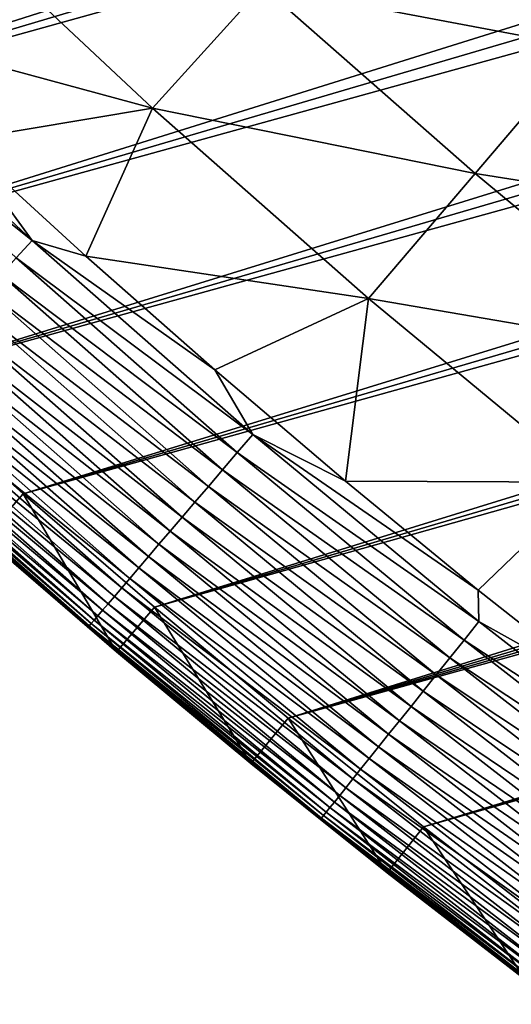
# Model space of a CAD drawing. Header units: millimetres. Extents: x -50 to 50, y -50 to 50.
# Tile 7 of 256: x -32.8 to -30.3, y -40 to -34.9. Entities that reach past the tile are written whole.
import ezdxf

# ---------------------------------------------------------------- set-up
doc = ezdxf.new("R2010")
doc.units = ezdxf.units.MM
doc.header["$LTSCALE"] = 65.185185
for name, color, linetype in [('37', 7, 'CONTINUOUS'), ('39', 7, 'CONTINUOUS'), ('40', 7, 'CONTINUOUS'), ('42', 7, 'CONTINUOUS'), ('44', 7, 'CONTINUOUS')]:
    doc.layers.add(name, color=color, linetype=linetype)

msp = doc.modelspace()

# ---------------------------------------------------------------- linework, layer by layer
at = {"layer": '37', "color": 15, "linetype": 'Continuous', "true_color": 0xaf503c}
for points in [[(-29.927, -35.0709, -1.7726), (-31.563, -34.7607, -1.106), (-30.9929, -34.1328, -1.7726), (-29.927, -35.0709, -1.7726)], [(-29.927, -35.0709, -1.7726), (-30.9929, -34.1328, -1.7726), (-29.3705, -34.4186, -2.4271), (-29.927, -35.0709, -1.7726)], [(-32.1265, -35.3814, -0.4273), (-33.7491, -34.943, 0.23), (-33.2009, -34.3754, -0.4273), (-32.1265, -35.3814, -0.4273)], [(-32.1265, -35.3814, -0.4273), (-33.2009, -34.3754, -0.4273), (-31.563, -34.7607, -1.106), (-32.1265, -35.3814, -0.4273)], [(-30.4775, -35.7161, -1.106), (-32.1265, -35.3814, -0.4273), (-31.563, -34.7607, -1.106), (-30.4775, -35.7161, -1.106)], [(-30.4775, -35.7161, -1.106), (-31.563, -34.7607, -1.106), (-29.927, -35.0709, -1.7726), (-30.4775, -35.7161, -1.106)], [(-33.1127, -35.5465, 0.23), (-33.7491, -34.943, 0.23), (-32.1265, -35.3814, -0.4273), (-33.1127, -35.5465, 0.23)], [(-28.8328, -35.9758, -1.7726), (-30.4775, -35.7161, -1.106), (-29.927, -35.0709, -1.7726), (-28.8328, -35.9758, -1.7726)], [(-32.4655, -36.1385, 0.23), (-33.1127, -35.5465, 0.23), (-32.1265, -35.3814, -0.4273), (-32.4655, -36.1385, 0.23)], [(-31.0216, -36.3539, -0.4273), (-32.4655, -36.1385, 0.23), (-32.1265, -35.3814, -0.4273), (-31.0216, -36.3539, -0.4273)], [(-31.0216, -36.3539, -0.4273), (-32.1265, -35.3814, -0.4273), (-30.4775, -35.7161, -1.106), (-31.0216, -36.3539, -0.4273)], [(-29.3631, -36.6376, -1.106), (-31.0216, -36.3539, -0.4273), (-30.4775, -35.7161, -1.106), (-29.3631, -36.6376, -1.106)], [(-29.3631, -36.6376, -1.106), (-30.4775, -35.7161, -1.106), (-28.8328, -35.9758, -1.7726), (-29.3631, -36.6376, -1.106)], [(-31.8077, -36.7187, 0.23), (-32.4655, -36.1385, 0.23), (-31.0216, -36.3539, -0.4273), (-31.8077, -36.7187, 0.23)], [(-31.1395, -37.2869, 0.23), (-31.8077, -36.7187, 0.23), (-31.0216, -36.3539, -0.4273), (-31.1395, -37.2869, 0.23)], [(-29.8873, -37.2919, -0.4273), (-31.1395, -37.2869, 0.23), (-31.0216, -36.3539, -0.4273), (-29.8873, -37.2919, -0.4273)], [(-29.8873, -37.2919, -0.4273), (-31.0216, -36.3539, -0.4273), (-29.3631, -36.6376, -1.106), (-29.8873, -37.2919, -0.4273)], [(-30.4612, -37.843, 0.23), (-31.1395, -37.2869, 0.23), (-29.8873, -37.2919, -0.4273), (-30.4612, -37.843, 0.23)], [(-29.773, -38.3867, 0.23), (-30.4612, -37.843, 0.23), (-29.8873, -37.2919, -0.4273), (-29.773, -38.3867, 0.23)]]:
    msp.add_3dface(points, dxfattribs=at)
at = {"layer": '39', "color": 15, "linetype": 'Continuous', "true_color": 0xaf503c}
for points in [[(-35.3681, -34.9169, 4.5), (-34.7392, -35.5426, 4.5), (-12.362, -28.4271, 4.5), (-35.3681, -34.9169, 4.5)], [(-12.362, -28.4271, 4.5), (-34.7392, -35.5426, 4.5), (-11.7164, -28.6991, 4.5), (-12.362, -28.4271, 4.5)], [(-11.7164, -28.6991, 4.5), (-34.7392, -35.5426, 4.5), (-11.0647, -28.9566, 4.5), (-11.7164, -28.6991, 4.5)], [(-34.7392, -35.5426, 4.5), (-34.0992, -36.157, 4.5), (-11.0647, -28.9566, 4.5), (-34.7392, -35.5426, 4.5)], [(-11.0647, -28.9566, 4.5), (-34.0992, -36.157, 4.5), (-10.4075, -29.1991, 4.5), (-11.0647, -28.9566, 4.5)], [(-10.4075, -29.1991, 4.5), (-34.0992, -36.157, 4.5), (-9.7448, -29.4268, 4.5), (-10.4075, -29.1991, 4.5)], [(-34.0992, -36.157, 4.5), (-33.4484, -36.7597, 4.5), (-9.7448, -29.4268, 4.5), (-34.0992, -36.157, 4.5)], [(-9.7448, -29.4268, 4.5), (-33.4484, -36.7597, 4.5), (-9.0773, -29.6395, 4.5), (-9.7448, -29.4268, 4.5)], [(-9.0773, -29.6395, 4.5), (-33.4484, -36.7597, 4.5), (-8.405, -29.837, 4.5), (-9.0773, -29.6395, 4.5)], [(-33.4484, -36.7597, 4.5), (-32.7869, -37.3509, 4.5), (-8.405, -29.837, 4.5), (-33.4484, -36.7597, 4.5)], [(-8.405, -29.837, 4.5), (-32.7869, -37.3509, 4.5), (-7.7286, -30.0193, 4.5), (-8.405, -29.837, 4.5)], [(-7.7286, -30.0193, 4.5), (-32.7869, -37.3509, 4.5), (-7.0481, -30.1862, 4.5), (-7.7286, -30.0193, 4.5)], [(-32.7869, -37.3509, 4.5), (-32.115, -37.9301, 4.5), (-7.0481, -30.1862, 4.5), (-32.7869, -37.3509, 4.5)], [(-7.0481, -30.1862, 4.5), (-32.115, -37.9301, 4.5), (-6.364, -30.3377, 4.5), (-7.0481, -30.1862, 4.5)], [(-6.364, -30.3377, 4.5), (-32.115, -37.9301, 4.5), (-5.6768, -30.4737, 4.5), (-6.364, -30.3377, 4.5)], [(-32.115, -37.9301, 4.5), (-31.4327, -38.4973, 4.5), (-5.6768, -30.4737, 4.5), (-32.115, -37.9301, 4.5)], [(-5.6768, -30.4737, 4.5), (-31.4327, -38.4973, 4.5), (-4.9865, -30.5942, 4.5), (-5.6768, -30.4737, 4.5)], [(-4.9865, -30.5942, 4.5), (-31.4327, -38.4973, 4.5), (-4.2938, -30.699, 4.5), (-4.9865, -30.5942, 4.5)], [(-4.2938, -30.699, 4.5), (-31.4327, -38.4973, 4.5), (-3.5988, -30.7881, 4.5), (-4.2938, -30.699, 4.5)], [(-31.4327, -38.4973, 4.5), (-30.7406, -39.0521, 4.5), (-3.5988, -30.7881, 4.5), (-31.4327, -38.4973, 4.5)], [(-3.5988, -30.7881, 4.5), (-30.7406, -39.0521, 4.5), (-2.9021, -30.8616, 4.5), (-3.5988, -30.7881, 4.5)], [(-2.9021, -30.8616, 4.5), (-30.7406, -39.0521, 4.5), (-2.2038, -30.9192, 4.5), (-2.9021, -30.8616, 4.5)], [(-30.7406, -39.0521, 4.5), (-30.0386, -39.5945, 4.5), (-2.2038, -30.9192, 4.5), (-30.7406, -39.0521, 4.5)]]:
    msp.add_3dface(points, dxfattribs=at)
at = {"layer": '40', "color": 15, "linetype": 'Continuous', "true_color": 0xaf503c}
for points in [[(-32.3088, -38.1591, 3.33), (-32.9848, -37.5764, 4.2), (-32.9848, -37.5764, 3.33), (-32.3088, -38.1591, 3.33)], [(-32.3088, -38.1591, 4.2), (-32.9848, -37.5764, 4.2), (-32.3088, -38.1591, 3.33), (-32.3088, -38.1591, 4.2)], [(-31.6225, -38.7296, 3.33), (-32.3088, -38.1591, 4.2), (-32.3088, -38.1591, 3.33), (-31.6225, -38.7296, 3.33)], [(-31.6225, -38.7296, 4.2), (-32.3088, -38.1591, 4.2), (-31.6225, -38.7296, 3.33), (-31.6225, -38.7296, 4.2)], [(-30.9261, -39.2878, 3.33), (-31.6225, -38.7296, 4.2), (-31.6225, -38.7296, 3.33), (-30.9261, -39.2878, 3.33)], [(-30.9261, -39.2878, 4.2), (-31.6225, -38.7296, 4.2), (-30.9261, -39.2878, 3.33), (-30.9261, -39.2878, 4.2)], [(-30.2199, -39.8335, 3.33), (-30.9261, -39.2878, 4.2), (-30.9261, -39.2878, 3.33), (-30.2199, -39.8335, 3.33)], [(-30.2199, -39.8335, 4.2), (-30.9261, -39.2878, 4.2), (-30.2199, -39.8335, 3.33), (-30.2199, -39.8335, 4.2)]]:
    msp.add_3dface(points, dxfattribs=at)
at = {"layer": '42', "color": 15, "linetype": 'Continuous', "true_color": 0xaf503c}
for points in [[(-33.8349, -35.0318, 0.3387), (-32.7399, -36.0571, 0.3387), (-33.9191, -35.1191, 0.4548), (-33.8349, -35.0318, 0.3387)], [(-33.8349, -35.0318, 0.3387), (-33.1127, -35.5465, 0.23), (-32.7399, -36.0571, 0.3387), (-33.8349, -35.0318, 0.3387)], [(-33.9191, -35.1191, 0.4548), (-32.7399, -36.0571, 0.3387), (-32.8215, -36.1469, 0.4548), (-33.9191, -35.1191, 0.4548)], [(-33.1127, -35.5465, 0.23), (-32.4655, -36.1385, 0.23), (-32.7399, -36.0571, 0.3387), (-33.1127, -35.5465, 0.23)], [(-32.7399, -36.0571, 0.3387), (-31.6139, -37.0481, 0.3387), (-32.8215, -36.1469, 0.4548), (-32.7399, -36.0571, 0.3387)], [(-32.4655, -36.1385, 0.23), (-31.8077, -36.7187, 0.23), (-32.7399, -36.0571, 0.3387), (-32.4655, -36.1385, 0.23)], [(-32.7399, -36.0571, 0.3387), (-31.8077, -36.7187, 0.23), (-31.6139, -37.0481, 0.3387), (-32.7399, -36.0571, 0.3387)], [(-32.8215, -36.1469, 0.4548), (-31.6927, -37.1404, 0.4548), (-32.8996, -36.233, 0.5758), (-32.8215, -36.1469, 0.4548)], [(-32.8215, -36.1469, 0.4548), (-31.6139, -37.0481, 0.3387), (-31.6927, -37.1404, 0.4548), (-32.8215, -36.1469, 0.4548)], [(-32.8996, -36.233, 0.5758), (-31.7682, -37.2289, 0.5758), (-32.9744, -36.3153, 0.7017), (-32.8996, -36.233, 0.5758)], [(-32.8996, -36.233, 0.5758), (-31.6927, -37.1404, 0.4548), (-31.7682, -37.2289, 0.5758), (-32.8996, -36.233, 0.5758)], [(-32.9744, -36.3153, 0.7017), (-31.8403, -37.3134, 0.7017), (-33.0455, -36.3936, 0.832), (-32.9744, -36.3153, 0.7017)], [(-32.9744, -36.3153, 0.7017), (-31.7682, -37.2289, 0.5758), (-31.8403, -37.3134, 0.7017), (-32.9744, -36.3153, 0.7017)], [(-33.0455, -36.3936, 0.832), (-31.909, -37.3939, 0.832), (-33.1128, -36.4678, 0.9667), (-33.0455, -36.3936, 0.832)], [(-33.0455, -36.3936, 0.832), (-31.8403, -37.3134, 0.7017), (-31.909, -37.3939, 0.832), (-33.0455, -36.3936, 0.832)], [(-33.1128, -36.4678, 0.9667), (-31.974, -37.4701, 0.9667), (-33.1763, -36.5377, 1.1055), (-33.1128, -36.4678, 0.9667)], [(-33.1128, -36.4678, 0.9667), (-31.909, -37.3939, 0.832), (-31.974, -37.4701, 0.9667), (-33.1128, -36.4678, 0.9667)], [(-33.1763, -36.5377, 1.1055), (-32.0353, -37.542, 1.1055), (-33.2358, -36.6033, 1.2481), (-33.1763, -36.5377, 1.1055)], [(-33.1763, -36.5377, 1.1055), (-31.974, -37.4701, 0.9667), (-32.0353, -37.542, 1.1055), (-33.1763, -36.5377, 1.1055)], [(-33.2358, -36.6033, 1.2481), (-32.0928, -37.6094, 1.2481), (-33.2913, -36.6644, 1.3943), (-33.2358, -36.6033, 1.2481)], [(-33.2358, -36.6033, 1.2481), (-32.0353, -37.542, 1.1055), (-32.0928, -37.6094, 1.2481), (-33.2358, -36.6033, 1.2481)], [(-33.2913, -36.6644, 1.3943), (-32.1464, -37.6721, 1.3943), (-33.3426, -36.7209, 1.5439), (-33.2913, -36.6644, 1.3943)], [(-33.2913, -36.6644, 1.3943), (-32.0928, -37.6094, 1.2481), (-32.1464, -37.6721, 1.3943), (-33.2913, -36.6644, 1.3943)], [(-33.3426, -36.7209, 1.5439), (-32.1959, -37.7302, 1.5439), (-33.3896, -36.7727, 1.6965), (-33.3426, -36.7209, 1.5439)], [(-33.3426, -36.7209, 1.5439), (-32.1464, -37.6721, 1.3943), (-32.1959, -37.7302, 1.5439), (-33.3426, -36.7209, 1.5439)], [(-31.8077, -36.7187, 0.23), (-31.1395, -37.2869, 0.23), (-31.6139, -37.0481, 0.3387), (-31.8077, -36.7187, 0.23)], [(-33.3896, -36.7727, 1.6965), (-32.2413, -37.7834, 1.6965), (-33.4323, -36.8197, 1.8519), (-33.3896, -36.7727, 1.6965)], [(-33.3896, -36.7727, 1.6965), (-32.1959, -37.7302, 1.5439), (-32.2413, -37.7834, 1.6965), (-33.3896, -36.7727, 1.6965)], [(-33.4323, -36.8197, 1.8519), (-32.2825, -37.8317, 1.8519), (-33.4706, -36.8619, 2.0098), (-33.4323, -36.8197, 1.8519)], [(-33.4323, -36.8197, 1.8519), (-32.2413, -37.7834, 1.6965), (-32.2825, -37.8317, 1.8519), (-33.4323, -36.8197, 1.8519)], [(-33.5044, -36.8991, 2.17), (-32.3521, -37.9133, 2.17), (-33.5337, -36.9313, 2.3321), (-33.5044, -36.8991, 2.17)], [(-33.4706, -36.8619, 2.0098), (-32.3195, -37.8751, 2.0098), (-33.5044, -36.8991, 2.17), (-33.4706, -36.8619, 2.0098)], [(-33.5044, -36.8991, 2.17), (-32.3195, -37.8751, 2.0098), (-32.3521, -37.9133, 2.17), (-33.5044, -36.8991, 2.17)], [(-33.4706, -36.8619, 2.0098), (-32.2825, -37.8317, 1.8519), (-32.3195, -37.8751, 2.0098), (-33.4706, -36.8619, 2.0098)], [(-33.5583, -36.9585, 2.496), (-32.4042, -37.9743, 2.496), (-33.5783, -36.9805, 2.6612), (-33.5583, -36.9585, 2.496)], [(-33.5337, -36.9313, 2.3321), (-32.3804, -37.9464, 2.3321), (-33.5583, -36.9585, 2.496), (-33.5337, -36.9313, 2.3321)], [(-33.5583, -36.9585, 2.496), (-32.3804, -37.9464, 2.3321), (-32.4042, -37.9743, 2.496), (-33.5583, -36.9585, 2.496)], [(-33.5337, -36.9313, 2.3321), (-32.3521, -37.9133, 2.17), (-32.3804, -37.9464, 2.3321), (-33.5337, -36.9313, 2.3321)], [(-33.6043, -37.0092, 2.9946), (-32.4486, -38.0264, 2.9946), (-33.6102, -37.0157, 3.1623), (-33.6043, -37.0092, 2.9946)], [(-33.5937, -36.9974, 2.8275), (-32.4383, -38.0143, 2.8275), (-33.6043, -37.0092, 2.9946), (-33.5937, -36.9974, 2.8275)], [(-33.6043, -37.0092, 2.9946), (-32.4383, -38.0143, 2.8275), (-32.4486, -38.0264, 2.9946), (-33.6043, -37.0092, 2.9946)], [(-33.5783, -36.9805, 2.6612), (-32.4235, -37.997, 2.6612), (-33.5937, -36.9974, 2.8275), (-33.5783, -36.9805, 2.6612)], [(-33.5937, -36.9974, 2.8275), (-32.4235, -37.997, 2.6612), (-32.4383, -38.0143, 2.8275), (-33.5937, -36.9974, 2.8275)], [(-33.5783, -36.9805, 2.6612), (-32.4042, -37.9743, 2.496), (-32.4235, -37.997, 2.6612), (-33.5783, -36.9805, 2.6612)], [(-33.6102, -37.0157, 3.1623), (-32.4486, -38.0264, 2.9946), (-32.4543, -38.0331, 3.1623), (-33.6102, -37.0157, 3.1623)], [(-32.9848, -37.5764, 3.33), (-33.6102, -37.0157, 3.1623), (-32.4543, -38.0331, 3.1623), (-32.9848, -37.5764, 3.33)], [(-31.6139, -37.0481, 0.3387), (-30.458, -38.004, 0.3387), (-31.6927, -37.1404, 0.4548), (-31.6139, -37.0481, 0.3387)], [(-31.6139, -37.0481, 0.3387), (-30.4612, -37.843, 0.23), (-30.458, -38.004, 0.3387), (-31.6139, -37.0481, 0.3387)], [(-31.1395, -37.2869, 0.23), (-30.4612, -37.843, 0.23), (-31.6139, -37.0481, 0.3387), (-31.1395, -37.2869, 0.23)], [(-31.6927, -37.1404, 0.4548), (-30.5338, -38.0987, 0.4548), (-31.7682, -37.2289, 0.5758), (-31.6927, -37.1404, 0.4548)], [(-31.6927, -37.1404, 0.4548), (-30.458, -38.004, 0.3387), (-30.5338, -38.0987, 0.4548), (-31.6927, -37.1404, 0.4548)], [(-31.7682, -37.2289, 0.5758), (-30.6066, -38.1894, 0.5758), (-31.8403, -37.3134, 0.7017), (-31.7682, -37.2289, 0.5758)], [(-31.7682, -37.2289, 0.5758), (-30.5338, -38.0987, 0.4548), (-30.6066, -38.1894, 0.5758), (-31.7682, -37.2289, 0.5758)], [(-31.8403, -37.3134, 0.7017), (-30.6761, -38.2762, 0.7017), (-31.909, -37.3939, 0.832), (-31.8403, -37.3134, 0.7017)], [(-31.8403, -37.3134, 0.7017), (-30.6066, -38.1894, 0.5758), (-30.6761, -38.2762, 0.7017), (-31.8403, -37.3134, 0.7017)], [(-31.909, -37.3939, 0.832), (-30.7422, -38.3587, 0.832), (-31.974, -37.4701, 0.9667), (-31.909, -37.3939, 0.832)], [(-31.909, -37.3939, 0.832), (-30.6761, -38.2762, 0.7017), (-30.7422, -38.3587, 0.832), (-31.909, -37.3939, 0.832)], [(-31.974, -37.4701, 0.9667), (-30.8049, -38.4369, 0.9667), (-32.0353, -37.542, 1.1055), (-31.974, -37.4701, 0.9667)], [(-31.974, -37.4701, 0.9667), (-30.7422, -38.3587, 0.832), (-30.8049, -38.4369, 0.9667), (-31.974, -37.4701, 0.9667)], [(-32.0353, -37.542, 1.1055), (-30.8639, -38.5106, 1.1055), (-32.0928, -37.6094, 1.2481), (-32.0353, -37.542, 1.1055)], [(-32.0353, -37.542, 1.1055), (-30.8049, -38.4369, 0.9667), (-30.8639, -38.5106, 1.1055), (-32.0353, -37.542, 1.1055)], [(-32.3088, -38.1591, 3.33), (-32.9848, -37.5764, 3.33), (-32.4543, -38.0331, 3.1623), (-32.3088, -38.1591, 3.33)], [(-32.0928, -37.6094, 1.2481), (-30.9193, -38.5797, 1.2481), (-32.1464, -37.6721, 1.3943), (-32.0928, -37.6094, 1.2481)], [(-32.0928, -37.6094, 1.2481), (-30.8639, -38.5106, 1.1055), (-30.9193, -38.5797, 1.2481), (-32.0928, -37.6094, 1.2481)], [(-32.1464, -37.6721, 1.3943), (-30.9709, -38.6441, 1.3943), (-32.1959, -37.7302, 1.5439), (-32.1464, -37.6721, 1.3943)], [(-32.1464, -37.6721, 1.3943), (-30.9193, -38.5797, 1.2481), (-30.9709, -38.6441, 1.3943), (-32.1464, -37.6721, 1.3943)], [(-32.1959, -37.7302, 1.5439), (-31.0186, -38.7037, 1.5439), (-32.2413, -37.7834, 1.6965), (-32.1959, -37.7302, 1.5439)], [(-32.1959, -37.7302, 1.5439), (-30.9709, -38.6441, 1.3943), (-31.0186, -38.7037, 1.5439), (-32.1959, -37.7302, 1.5439)], [(-32.2413, -37.7834, 1.6965), (-31.0624, -38.7583, 1.6965), (-32.2825, -37.8317, 1.8519), (-32.2413, -37.7834, 1.6965)], [(-32.2413, -37.7834, 1.6965), (-31.0186, -38.7037, 1.5439), (-31.0624, -38.7583, 1.6965), (-32.2413, -37.7834, 1.6965)], [(-32.2825, -37.8317, 1.8519), (-31.1021, -38.8079, 1.8519), (-32.3195, -37.8751, 2.0098), (-32.2825, -37.8317, 1.8519)], [(-32.2825, -37.8317, 1.8519), (-31.0624, -38.7583, 1.6965), (-31.1021, -38.8079, 1.8519), (-32.2825, -37.8317, 1.8519)], [(-30.4612, -37.843, 0.23), (-29.773, -38.3867, 0.23), (-30.458, -38.004, 0.3387), (-30.4612, -37.843, 0.23)], [(-32.3521, -37.9133, 2.17), (-31.1692, -38.8915, 2.17), (-32.3804, -37.9464, 2.3321), (-32.3521, -37.9133, 2.17)], [(-32.3195, -37.8751, 2.0098), (-31.1377, -38.8523, 2.0098), (-32.3521, -37.9133, 2.17), (-32.3195, -37.8751, 2.0098)], [(-32.3521, -37.9133, 2.17), (-31.1377, -38.8523, 2.0098), (-31.1692, -38.8915, 2.17), (-32.3521, -37.9133, 2.17)], [(-32.3195, -37.8751, 2.0098), (-31.1021, -38.8079, 1.8519), (-31.1377, -38.8523, 2.0098), (-32.3195, -37.8751, 2.0098)], [(-32.3804, -37.9464, 2.3321), (-31.1964, -38.9255, 2.3321), (-32.4042, -37.9743, 2.496), (-32.3804, -37.9464, 2.3321)], [(-32.3804, -37.9464, 2.3321), (-31.1692, -38.8915, 2.17), (-31.1964, -38.9255, 2.3321), (-32.3804, -37.9464, 2.3321)], [(-32.4383, -38.0143, 2.8275), (-31.2522, -38.9952, 2.8275), (-32.4486, -38.0264, 2.9946), (-32.4383, -38.0143, 2.8275)], [(-32.4235, -37.997, 2.6612), (-31.2379, -38.9773, 2.6612), (-32.4383, -38.0143, 2.8275), (-32.4235, -37.997, 2.6612)], [(-32.4383, -38.0143, 2.8275), (-31.2379, -38.9773, 2.6612), (-31.2522, -38.9952, 2.8275), (-32.4383, -38.0143, 2.8275)], [(-32.4042, -37.9743, 2.496), (-31.2193, -38.9541, 2.496), (-32.4235, -37.997, 2.6612), (-32.4042, -37.9743, 2.496)], [(-32.4235, -37.997, 2.6612), (-31.2193, -38.9541, 2.496), (-31.2379, -38.9773, 2.6612), (-32.4235, -37.997, 2.6612)], [(-32.4042, -37.9743, 2.496), (-31.1964, -38.9255, 2.3321), (-31.2193, -38.9541, 2.496), (-32.4042, -37.9743, 2.496)], [(-30.458, -38.004, 0.3387), (-29.2731, -38.9239, 0.3387), (-30.5338, -38.0987, 0.4548), (-30.458, -38.004, 0.3387)], [(-30.458, -38.004, 0.3387), (-29.773, -38.3867, 0.23), (-29.2731, -38.9239, 0.3387), (-30.458, -38.004, 0.3387)], [(-32.4486, -38.0264, 2.9946), (-31.2621, -39.0075, 2.9946), (-32.4543, -38.0331, 3.1623), (-32.4486, -38.0264, 2.9946)], [(-32.4543, -38.0331, 3.1623), (-31.2621, -39.0075, 2.9946), (-31.2676, -39.0144, 3.1623), (-32.4543, -38.0331, 3.1623)], [(-32.3088, -38.1591, 3.33), (-32.4543, -38.0331, 3.1623), (-31.2676, -39.0144, 3.1623), (-32.3088, -38.1591, 3.33)], [(-32.4486, -38.0264, 2.9946), (-31.2522, -38.9952, 2.8275), (-31.2621, -39.0075, 2.9946), (-32.4486, -38.0264, 2.9946)], [(-30.5338, -38.0987, 0.4548), (-29.346, -39.0208, 0.4548), (-30.6066, -38.1894, 0.5758), (-30.5338, -38.0987, 0.4548)], [(-30.5338, -38.0987, 0.4548), (-29.2731, -38.9239, 0.3387), (-29.346, -39.0208, 0.4548), (-30.5338, -38.0987, 0.4548)], [(-31.6225, -38.7296, 3.33), (-32.3088, -38.1591, 3.33), (-31.2676, -39.0144, 3.1623), (-31.6225, -38.7296, 3.33)], [(-30.6066, -38.1894, 0.5758), (-29.4159, -39.1138, 0.5758), (-30.6761, -38.2762, 0.7017), (-30.6066, -38.1894, 0.5758)], [(-30.6066, -38.1894, 0.5758), (-29.346, -39.0208, 0.4548), (-29.4159, -39.1138, 0.5758), (-30.6066, -38.1894, 0.5758)], [(-30.6761, -38.2762, 0.7017), (-29.4827, -39.2026, 0.7017), (-30.7422, -38.3587, 0.832), (-30.6761, -38.2762, 0.7017)], [(-30.6761, -38.2762, 0.7017), (-29.4159, -39.1138, 0.5758), (-29.4827, -39.2026, 0.7017), (-30.6761, -38.2762, 0.7017)], [(-30.7422, -38.3587, 0.832), (-29.5463, -39.2871, 0.832), (-30.8049, -38.4369, 0.9667), (-30.7422, -38.3587, 0.832)], [(-30.7422, -38.3587, 0.832), (-29.4827, -39.2026, 0.7017), (-29.5463, -39.2871, 0.832), (-30.7422, -38.3587, 0.832)], [(-30.8049, -38.4369, 0.9667), (-29.6065, -39.3672, 0.9667), (-30.8639, -38.5106, 1.1055), (-30.8049, -38.4369, 0.9667)], [(-30.8049, -38.4369, 0.9667), (-29.5463, -39.2871, 0.832), (-29.6065, -39.3672, 0.9667), (-30.8049, -38.4369, 0.9667)], [(-30.8639, -38.5106, 1.1055), (-29.6633, -39.4427, 1.1055), (-30.9193, -38.5797, 1.2481), (-30.8639, -38.5106, 1.1055)], [(-30.8639, -38.5106, 1.1055), (-29.6065, -39.3672, 0.9667), (-29.6633, -39.4427, 1.1055), (-30.8639, -38.5106, 1.1055)], [(-30.9193, -38.5797, 1.2481), (-29.7165, -39.5135, 1.2481), (-30.9709, -38.6441, 1.3943), (-30.9193, -38.5797, 1.2481)], [(-30.9193, -38.5797, 1.2481), (-29.6633, -39.4427, 1.1055), (-29.7165, -39.5135, 1.2481), (-30.9193, -38.5797, 1.2481)], [(-30.9709, -38.6441, 1.3943), (-29.7661, -39.5795, 1.3943), (-31.0186, -38.7037, 1.5439), (-30.9709, -38.6441, 1.3943)], [(-30.9709, -38.6441, 1.3943), (-29.7165, -39.5135, 1.2481), (-29.7661, -39.5795, 1.3943), (-30.9709, -38.6441, 1.3943)], [(-31.0186, -38.7037, 1.5439), (-29.812, -39.6405, 1.5439), (-31.0624, -38.7583, 1.6965), (-31.0186, -38.7037, 1.5439)], [(-31.0186, -38.7037, 1.5439), (-29.7661, -39.5795, 1.3943), (-29.812, -39.6405, 1.5439), (-31.0186, -38.7037, 1.5439)], [(-30.9261, -39.2878, 3.33), (-31.6225, -38.7296, 3.33), (-31.2676, -39.0144, 3.1623), (-30.9261, -39.2878, 3.33)], [(-31.0624, -38.7583, 1.6965), (-29.854, -39.6964, 1.6965), (-31.1021, -38.8079, 1.8519), (-31.0624, -38.7583, 1.6965)], [(-31.0624, -38.7583, 1.6965), (-29.812, -39.6405, 1.5439), (-29.854, -39.6964, 1.6965), (-31.0624, -38.7583, 1.6965)], [(-31.1021, -38.8079, 1.8519), (-29.8922, -39.7472, 1.8519), (-31.1377, -38.8523, 2.0098), (-31.1021, -38.8079, 1.8519)], [(-31.1021, -38.8079, 1.8519), (-29.854, -39.6964, 1.6965), (-29.8922, -39.7472, 1.8519), (-31.1021, -38.8079, 1.8519)], [(-31.1377, -38.8523, 2.0098), (-29.9264, -39.7927, 2.0098), (-31.1692, -38.8915, 2.17), (-31.1377, -38.8523, 2.0098)], [(-31.1377, -38.8523, 2.0098), (-29.8922, -39.7472, 1.8519), (-29.9264, -39.7927, 2.0098), (-31.1377, -38.8523, 2.0098)], [(-31.1692, -38.8915, 2.17), (-29.9566, -39.8329, 2.17), (-31.1964, -38.9255, 2.3321), (-31.1692, -38.8915, 2.17)], [(-31.1692, -38.8915, 2.17), (-29.9264, -39.7927, 2.0098), (-29.9566, -39.8329, 2.17), (-31.1692, -38.8915, 2.17)], [(-31.2193, -38.9541, 2.496), (-30.0048, -39.897, 2.496), (-31.2379, -38.9773, 2.6612), (-31.2193, -38.9541, 2.496)], [(-31.1964, -38.9255, 2.3321), (-29.9828, -39.8676, 2.3321), (-31.2193, -38.9541, 2.496), (-31.1964, -38.9255, 2.3321)], [(-31.2193, -38.9541, 2.496), (-29.9828, -39.8676, 2.3321), (-30.0048, -39.897, 2.496), (-31.2193, -38.9541, 2.496)], [(-31.1964, -38.9255, 2.3321), (-29.9566, -39.8329, 2.17), (-29.9828, -39.8676, 2.3321), (-31.1964, -38.9255, 2.3321)], [(-31.2621, -39.0075, 2.9946), (-30.046, -39.9516, 2.9946), (-31.2676, -39.0144, 3.1623), (-31.2621, -39.0075, 2.9946)], [(-31.2676, -39.0144, 3.1623), (-30.046, -39.9516, 2.9946), (-30.0513, -39.9587, 3.1623), (-31.2676, -39.0144, 3.1623)], [(-30.9261, -39.2878, 3.33), (-31.2676, -39.0144, 3.1623), (-30.0513, -39.9587, 3.1623), (-30.9261, -39.2878, 3.33)], [(-31.2522, -38.9952, 2.8275), (-30.0364, -39.939, 2.8275), (-31.2621, -39.0075, 2.9946), (-31.2522, -38.9952, 2.8275)], [(-31.2621, -39.0075, 2.9946), (-30.0364, -39.939, 2.8275), (-30.046, -39.9516, 2.9946), (-31.2621, -39.0075, 2.9946)], [(-31.2379, -38.9773, 2.6612), (-30.0227, -39.9208, 2.6612), (-31.2522, -38.9952, 2.8275), (-31.2379, -38.9773, 2.6612)], [(-31.2522, -38.9952, 2.8275), (-30.0227, -39.9208, 2.6612), (-30.0364, -39.939, 2.8275), (-31.2522, -38.9952, 2.8275)], [(-31.2379, -38.9773, 2.6612), (-30.0048, -39.897, 2.496), (-30.0227, -39.9208, 2.6612), (-31.2379, -38.9773, 2.6612)], [(-30.2199, -39.8335, 3.33), (-30.9261, -39.2878, 3.33), (-30.0513, -39.9587, 3.1623), (-30.2199, -39.8335, 3.33)]]:
    msp.add_3dface(points, dxfattribs=at)
at = {"layer": '44', "color": 15, "linetype": 'Continuous', "true_color": 0xaf503c}
for points in [[(-32.7869, -37.3509, 4.5), (-33.4484, -36.7597, 4.5), (-32.9848, -37.5764, 4.2), (-32.7869, -37.3509, 4.5)], [(-32.7869, -37.3509, 4.5), (-32.9848, -37.5764, 4.2), (-32.3088, -38.1591, 4.2), (-32.7869, -37.3509, 4.5)], [(-32.115, -37.9301, 4.5), (-32.7869, -37.3509, 4.5), (-32.3088, -38.1591, 4.2), (-32.115, -37.9301, 4.5)], [(-32.115, -37.9301, 4.5), (-32.3088, -38.1591, 4.2), (-31.6225, -38.7296, 4.2), (-32.115, -37.9301, 4.5)], [(-31.4327, -38.4973, 4.5), (-32.115, -37.9301, 4.5), (-31.6225, -38.7296, 4.2), (-31.4327, -38.4973, 4.5)], [(-31.4327, -38.4973, 4.5), (-31.6225, -38.7296, 4.2), (-30.9261, -39.2878, 4.2), (-31.4327, -38.4973, 4.5)], [(-30.7406, -39.0521, 4.5), (-31.4327, -38.4973, 4.5), (-30.9261, -39.2878, 4.2), (-30.7406, -39.0521, 4.5)], [(-30.7406, -39.0521, 4.5), (-30.9261, -39.2878, 4.2), (-30.2199, -39.8335, 4.2), (-30.7406, -39.0521, 4.5)], [(-30.0386, -39.5945, 4.5), (-30.7406, -39.0521, 4.5), (-30.2199, -39.8335, 4.2), (-30.0386, -39.5945, 4.5)]]:
    msp.add_3dface(points, dxfattribs=at)

doc.saveas('drawing.dxf')
